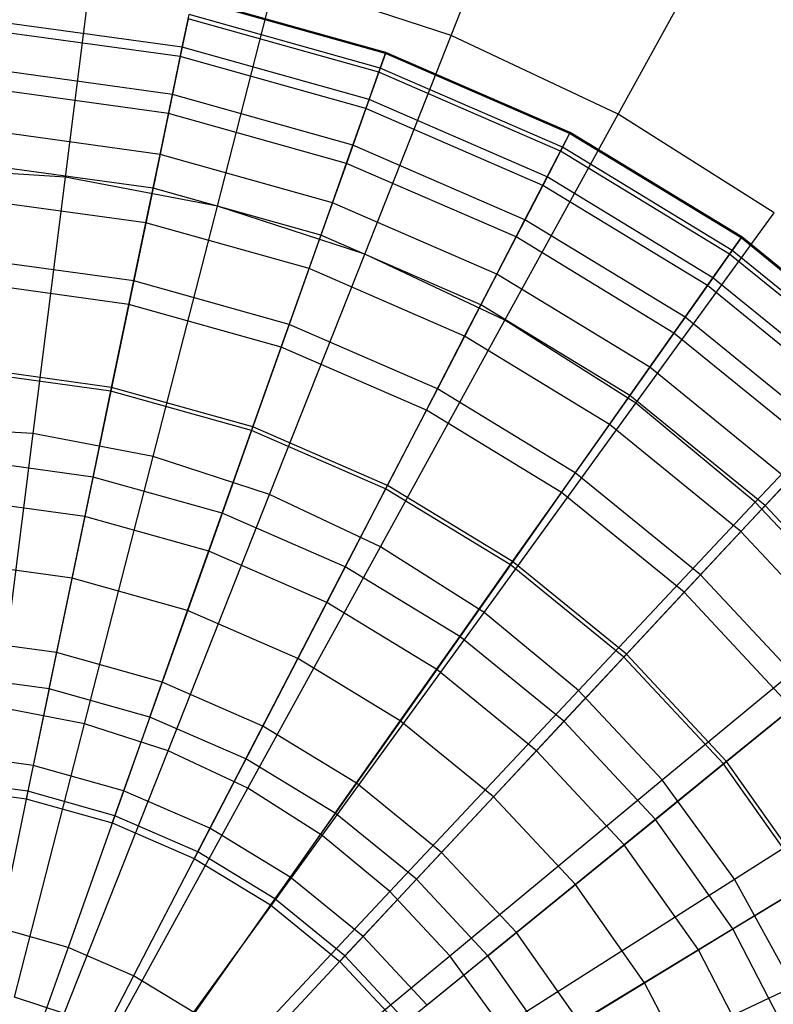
# Model space of a CAD drawing. Extents: x -12.2 to 12.8, y 0.1 to 12.5.
# Tile 24 of 66: x -4.6 to -3.7, y 6 to 7.2. Entities that reach past the tile are written whole.
import ezdxf

# ---------------------------------------------------------------- set-up
doc = ezdxf.new("R2010")
doc.units = 0
doc.header["$LTSCALE"] = 2.54
doc.layers.get('0').update_dxf_attribs({"color": 13, "linetype": 'CONTINUOUS'})

# ---------------------------------------------------------------- blocks, each defined once
blk = doc.blocks.new('GRUPUJ_1')
at = {"color": 0}
for p, q in [((8.1059, 7.1067, 17.602), (8.1994, 7.3429, 17.4382)), ((8.1059, 7.1067, 17.602), (8.1994, 7.3429, 17.4382)), ((8.3084, 7.0114, 17.602), (8.4308, 7.234, 17.4382)), ((8.3084, 7.0114, 17.602), (8.4308, 7.234, 17.4382)), ((7.6733, 7.2178, 17.602), (7.6376, 6.9348, 17.7491)), ((7.6733, 7.2178, 17.602), (7.6376, 6.9348, 17.7491)), ((7.8222, 6.8996, 17.7491), (7.8931, 7.1759, 17.602)), ((7.8222, 6.8996, 17.7491), (7.8931, 7.1759, 17.602)), ((8.1059, 7.1067, 17.602), (7.8931, 7.1759, 17.602)), ((8.1059, 7.1067, 17.602), (7.8931, 7.1759, 17.602)), ((8.0261, 7.0847, 10.4398), (7.7917, 7.1504, 10.4398)), ((8.0261, 7.0847, 10.4398), (7.7917, 7.1504, 10.4398)), ((8.0266, 7.0861, 10.0607), (7.792, 7.1518, 10.0607)), ((8.0266, 7.0861, 10.0607), (7.792, 7.1518, 10.0607)), ((7.7797, 7.0924, 9.3514), (7.5466, 7.1244, 9.3514)), ((7.7797, 7.0924, 9.3514), (7.5466, 7.1244, 9.3514)), ((7.7869, 7.1269, 10.8274), (7.7773, 7.0811, 11.2196)), ((7.7869, 7.1269, 10.8274), (7.7773, 7.0811, 11.2196)), ((7.7797, 7.0924, 9.3514), (7.7879, 7.132, 9.6957)), ((7.7797, 7.0924, 9.3514), (7.7879, 7.132, 9.6957)), ((8.0181, 7.0621, 10.8274), (7.7869, 7.1269, 10.8274)), ((8.0181, 7.0621, 10.8274), (7.7869, 7.1269, 10.8274)), ((8.0198, 7.067, 9.6957), (7.7879, 7.132, 9.6957)), ((8.0198, 7.067, 9.6957), (7.7879, 7.132, 9.6957)), ((7.7773, 7.0811, 11.2196), (7.5458, 7.1129, 11.2196)), ((7.7773, 7.0811, 11.2196), (7.5458, 7.1129, 11.2196)), ((8.0009, 6.8415, 17.7491), (8.1059, 7.1067, 17.602)), ((8.0009, 6.8415, 17.7491), (8.1059, 7.1067, 17.602)), ((8.3084, 7.0114, 17.602), (8.1059, 7.1067, 17.602)), ((8.3084, 7.0114, 17.602), (8.1059, 7.1067, 17.602)), ((7.7678, 7.0351, 9.0335), (7.7797, 7.0924, 9.3514)), ((7.7678, 7.0351, 9.0335), (7.7797, 7.0924, 9.3514)), ((8.0063, 7.0289, 9.3514), (7.7797, 7.0924, 9.3514)), ((8.0063, 7.0289, 9.3514), (7.7797, 7.0924, 9.3514)), ((7.7773, 7.0811, 11.2196), (7.763, 7.0121, 11.6188)), ((7.7773, 7.0811, 11.2196), (7.763, 7.0121, 11.6188)), ((8.0024, 7.018, 11.2196), (7.7773, 7.0811, 11.2196)), ((8.0024, 7.018, 11.2196), (7.7773, 7.0811, 11.2196)), ((8.0261, 7.0847, 10.4398), (8.0181, 7.0621, 10.8274)), ((8.0261, 7.0847, 10.4398), (8.0181, 7.0621, 10.8274)), ((8.0198, 7.067, 9.6957), (8.0266, 7.0861, 10.0607)), ((8.0198, 7.067, 9.6957), (8.0266, 7.0861, 10.0607)), ((8.0266, 7.0861, 10.0607), (8.0261, 7.0847, 10.4398)), ((8.0266, 7.0861, 10.0607), (8.0261, 7.0847, 10.4398)), ((8.2494, 6.9877, 10.4398), (8.0261, 7.0847, 10.4398)), ((8.2494, 6.9877, 10.4398), (8.0261, 7.0847, 10.4398)), ((8.25, 6.9891, 10.0607), (8.0266, 7.0861, 10.0607)), ((8.25, 6.9891, 10.0607), (8.0266, 7.0861, 10.0607)), ((7.7678, 7.0351, 9.0335), (7.5426, 7.0661, 9.0335)), ((7.7678, 7.0351, 9.0335), (7.5426, 7.0661, 9.0335)), ((8.0063, 7.0289, 9.3514), (8.0198, 7.067, 9.6957)), ((8.0063, 7.0289, 9.3514), (8.0198, 7.067, 9.6957)), ((8.2407, 6.9711, 9.6957), (8.0198, 7.067, 9.6957)), ((8.2407, 6.9711, 9.6957), (8.0198, 7.067, 9.6957)), ((8.0181, 7.0621, 10.8274), (8.0024, 7.018, 11.2196)), ((8.0181, 7.0621, 10.8274), (8.0024, 7.018, 11.2196)), ((8.2383, 6.9664, 10.8274), (8.0181, 7.0621, 10.8274)), ((8.2383, 6.9664, 10.8274), (8.0181, 7.0621, 10.8274)), ((7.763, 7.0121, 11.6188), (7.541, 7.0426, 11.6188)), ((7.763, 7.0121, 11.6188), (7.541, 7.0426, 11.6188)), ((7.7527, 6.9625, 8.7455), (7.7678, 7.0351, 9.0335)), ((7.7527, 6.9625, 8.7455), (7.7678, 7.0351, 9.0335)), ((7.9867, 6.9738, 9.0335), (7.7678, 7.0351, 9.0335)), ((7.9867, 6.9738, 9.0335), (7.7678, 7.0351, 9.0335)), ((7.9867, 6.9738, 9.0335), (8.0063, 7.0289, 9.3514)), ((7.9867, 6.9738, 9.0335), (8.0063, 7.0289, 9.3514)), ((8.2221, 6.9351, 9.3514), (8.0063, 7.0289, 9.3514)), ((8.2221, 6.9351, 9.3514), (8.0063, 7.0289, 9.3514)), ((8.0024, 7.018, 11.2196), (7.9788, 6.9516, 11.6188)), ((8.0024, 7.018, 11.2196), (7.9788, 6.9516, 11.6188)), ((8.2168, 6.9249, 11.2196), (8.0024, 7.018, 11.2196)), ((8.2168, 6.9249, 11.2196), (8.0024, 7.018, 11.2196)), ((7.763, 7.0121, 11.6188), (7.7442, 6.9216, 12.0146)), ((7.763, 7.0121, 11.6188), (7.7442, 6.9216, 12.0146)), ((7.9788, 6.9516, 11.6188), (7.763, 7.0121, 11.6188)), ((7.9788, 6.9516, 11.6188), (7.763, 7.0121, 11.6188)), ((8.171, 6.7615, 17.7491), (8.3084, 7.0114, 17.602)), ((8.171, 6.7615, 17.7491), (8.3084, 7.0114, 17.602)), ((8.4973, 6.8915, 17.602), (8.3084, 7.0114, 17.602)), ((8.4973, 6.8915, 17.602), (8.3084, 7.0114, 17.602)), ((7.7527, 6.9625, 8.7455), (7.5375, 6.9921, 8.7455)), ((7.7527, 6.9625, 8.7455), (7.5375, 6.9921, 8.7455)), ((8.2494, 6.9877, 10.4398), (8.2383, 6.9664, 10.8274)), ((8.2494, 6.9877, 10.4398), (8.2383, 6.9664, 10.8274)), ((8.2407, 6.9711, 9.6957), (8.25, 6.9891, 10.0607)), ((8.2407, 6.9711, 9.6957), (8.25, 6.9891, 10.0607)), ((8.25, 6.9891, 10.0607), (8.2494, 6.9877, 10.4398)), ((8.25, 6.9891, 10.0607), (8.2494, 6.9877, 10.4398)), ((8.4573, 6.8613, 10.4398), (8.2494, 6.9877, 10.4398)), ((8.4573, 6.8613, 10.4398), (8.2494, 6.9877, 10.4398)), ((8.4582, 6.8625, 10.0607), (8.25, 6.9891, 10.0607)), ((8.4582, 6.8625, 10.0607), (8.25, 6.9891, 10.0607)), ((7.9619, 6.9039, 8.7455), (7.9867, 6.9738, 9.0335)), ((7.9619, 6.9039, 8.7455), (7.9867, 6.9738, 9.0335)), ((8.1952, 6.8832, 9.0335), (7.9867, 6.9738, 9.0335)), ((8.1952, 6.8832, 9.0335), (7.9867, 6.9738, 9.0335)), ((8.2221, 6.9351, 9.3514), (8.2407, 6.9711, 9.6957)), ((8.2221, 6.9351, 9.3514), (8.2407, 6.9711, 9.6957)), ((8.4465, 6.8459, 9.6957), (8.2407, 6.9711, 9.6957)), ((8.4465, 6.8459, 9.6957), (8.2407, 6.9711, 9.6957)), ((7.7354, 6.8794, 8.4962), (7.7527, 6.9625, 8.7455)), ((7.7354, 6.8794, 8.4962), (7.7527, 6.9625, 8.7455)), ((7.9619, 6.9039, 8.7455), (7.7527, 6.9625, 8.7455)), ((7.9619, 6.9039, 8.7455), (7.7527, 6.9625, 8.7455)), ((8.2383, 6.9664, 10.8274), (8.2168, 6.9249, 11.2196)), ((8.2383, 6.9664, 10.8274), (8.2168, 6.9249, 11.2196)), ((8.4435, 6.8417, 10.8274), (8.2383, 6.9664, 10.8274)), ((8.4435, 6.8417, 10.8274), (8.2383, 6.9664, 10.8274)), ((7.6376, 6.9348, 17.7491), (7.45, 6.9466, 17.7491)), ((7.6376, 6.9348, 17.7491), (7.45, 6.9466, 17.7491)), ((7.7442, 6.9216, 12.0146), (7.5347, 6.9504, 12.0146)), ((7.7442, 6.9216, 12.0146), (7.5347, 6.9504, 12.0146)), ((7.9788, 6.9516, 11.6188), (7.9479, 6.8645, 12.0146)), ((7.9788, 6.9516, 11.6188), (7.9479, 6.8645, 12.0146)), ((8.1844, 6.8624, 11.6188), (7.9788, 6.9516, 11.6188)), ((8.1844, 6.8624, 11.6188), (7.9788, 6.9516, 11.6188)), ((7.6376, 6.9348, 17.7491), (7.5983, 6.6241, 17.8762)), ((7.6376, 6.9348, 17.7491), (7.5983, 6.6241, 17.8762)), ((7.8222, 6.8996, 17.7491), (7.6376, 6.9348, 17.7491)), ((7.8222, 6.8996, 17.7491), (7.6376, 6.9348, 17.7491)), ((8.1952, 6.8832, 9.0335), (8.2221, 6.9351, 9.3514)), ((8.1952, 6.8832, 9.0335), (8.2221, 6.9351, 9.3514)), ((8.4232, 6.8129, 9.3514), (8.2221, 6.9351, 9.3514)), ((8.4232, 6.8129, 9.3514), (8.2221, 6.9351, 9.3514)), ((7.7442, 6.9216, 12.0146), (7.7208, 6.8091, 12.4101)), ((7.7442, 6.9216, 12.0146), (7.7208, 6.8091, 12.4101)), ((7.9479, 6.8645, 12.0146), (7.7442, 6.9216, 12.0146)), ((7.9479, 6.8645, 12.0146), (7.7442, 6.9216, 12.0146)), ((8.2168, 6.9249, 11.2196), (8.1844, 6.8624, 11.6188)), ((8.2168, 6.9249, 11.2196), (8.1844, 6.8624, 11.6188)), ((8.4165, 6.8035, 11.2196), (8.2168, 6.9249, 11.2196)), ((8.4165, 6.8035, 11.2196), (8.2168, 6.9249, 11.2196)), ((7.7354, 6.8794, 8.4962), (7.5317, 6.9074, 8.4962)), ((7.7354, 6.8794, 8.4962), (7.5317, 6.9074, 8.4962)), ((7.7443, 6.5962, 17.8762), (7.8222, 6.8996, 17.7491)), ((7.7443, 6.5962, 17.8762), (7.8222, 6.8996, 17.7491)), ((8.0009, 6.8415, 17.7491), (7.8222, 6.8996, 17.7491)), ((8.0009, 6.8415, 17.7491), (7.8222, 6.8996, 17.7491)), ((7.9334, 6.824, 8.4962), (7.9619, 6.9039, 8.7455)), ((7.9334, 6.824, 8.4962), (7.9619, 6.9039, 8.7455)), ((8.1611, 6.8174, 8.7455), (7.9619, 6.9039, 8.7455)), ((8.1611, 6.8174, 8.7455), (7.9619, 6.9039, 8.7455)), ((8.3297, 6.6608, 17.7491), (8.4973, 6.8915, 17.602)), ((8.3297, 6.6608, 17.7491), (8.4973, 6.8915, 17.602)), ((7.7149, 6.7807, 8.2664), (7.7354, 6.8794, 8.4962)), ((7.7149, 6.7807, 8.2664), (7.7354, 6.8794, 8.4962)), ((7.9334, 6.824, 8.4962), (7.7354, 6.8794, 8.4962)), ((7.9334, 6.824, 8.4962), (7.7354, 6.8794, 8.4962)), ((8.1611, 6.8174, 8.7455), (8.1952, 6.8832, 9.0335)), ((8.1611, 6.8174, 8.7455), (8.1952, 6.8832, 9.0335)), ((8.3894, 6.7651, 9.0335), (8.1952, 6.8832, 9.0335)), ((8.3894, 6.7651, 9.0335), (8.1952, 6.8832, 9.0335)), ((7.9479, 6.8645, 12.0146), (7.9094, 6.7563, 12.4101)), ((7.9479, 6.8645, 12.0146), (7.9094, 6.7563, 12.4101)), ((8.1419, 6.7803, 12.0146), (7.9479, 6.8645, 12.0146)), ((8.1419, 6.7803, 12.0146), (7.9479, 6.8645, 12.0146)), ((8.1844, 6.8624, 11.6188), (8.1419, 6.7803, 12.0146)), ((8.1844, 6.8624, 11.6188), (8.1419, 6.7803, 12.0146)), ((8.3759, 6.7459, 11.6188), (8.1844, 6.8624, 11.6188)), ((8.3759, 6.7459, 11.6188), (8.1844, 6.8624, 11.6188)), ((8.4573, 6.8613, 10.4398), (8.4435, 6.8417, 10.8274)), ((8.4573, 6.8613, 10.4398), (8.4435, 6.8417, 10.8274)), ((8.4465, 6.8459, 9.6957), (8.4582, 6.8625, 10.0607)), ((8.4465, 6.8459, 9.6957), (8.4582, 6.8625, 10.0607)), ((8.4582, 6.8625, 10.0607), (8.4573, 6.8613, 10.4398)), ((8.4582, 6.8625, 10.0607), (8.4573, 6.8613, 10.4398)), ((8.6461, 6.7077, 10.4398), (8.4573, 6.8613, 10.4398)), ((8.6461, 6.7077, 10.4398), (8.4573, 6.8613, 10.4398)), ((8.6471, 6.7088, 10.0607), (8.4582, 6.8625, 10.0607)), ((8.6471, 6.7088, 10.0607), (8.4582, 6.8625, 10.0607)), ((7.8856, 6.5503, 17.8762), (8.0009, 6.8415, 17.7491)), ((7.8856, 6.5503, 17.8762), (8.0009, 6.8415, 17.7491)), ((8.171, 6.7615, 17.7491), (8.0009, 6.8415, 17.7491)), ((8.171, 6.7615, 17.7491), (8.0009, 6.8415, 17.7491)), ((8.4435, 6.8417, 10.8274), (8.4165, 6.8035, 11.2196)), ((8.4435, 6.8417, 10.8274), (8.4165, 6.8035, 11.2196)), ((8.4232, 6.8129, 9.3514), (8.4465, 6.8459, 9.6957)), ((8.4232, 6.8129, 9.3514), (8.4465, 6.8459, 9.6957)), ((8.6297, 6.6901, 10.8274), (8.4435, 6.8417, 10.8274)), ((8.6297, 6.6901, 10.8274), (8.4435, 6.8417, 10.8274)), ((8.6333, 6.694, 9.6957), (8.4465, 6.8459, 9.6957)), ((8.6333, 6.694, 9.6957), (8.4465, 6.8459, 9.6957)), ((7.7208, 6.8091, 12.4101), (7.5268, 6.8358, 12.4101)), ((7.7208, 6.8091, 12.4101), (7.5268, 6.8358, 12.4101)), ((7.8997, 6.729, 8.2664), (7.9334, 6.824, 8.4962)), ((7.8997, 6.729, 8.2664), (7.9334, 6.824, 8.4962)), ((8.122, 6.742, 8.4962), (7.9334, 6.824, 8.4962)), ((8.122, 6.742, 8.4962), (7.9334, 6.824, 8.4962)), ((8.122, 6.742, 8.4962), (8.1611, 6.8174, 8.7455)), ((8.122, 6.742, 8.4962), (8.1611, 6.8174, 8.7455)), ((8.3467, 6.7045, 8.7455), (8.1611, 6.8174, 8.7455)), ((8.3467, 6.7045, 8.7455), (8.1611, 6.8174, 8.7455)), ((7.7149, 6.7807, 8.2664), (7.5249, 6.8069, 8.2664)), ((7.7149, 6.7807, 8.2664), (7.5249, 6.8069, 8.2664)), ((7.7208, 6.8091, 12.4101), (7.6931, 6.6756, 12.8013)), ((7.7208, 6.8091, 12.4101), (7.6931, 6.6756, 12.8013)), ((7.9094, 6.7563, 12.4101), (7.7208, 6.8091, 12.4101)), ((7.9094, 6.7563, 12.4101), (7.7208, 6.8091, 12.4101)), ((8.4165, 6.8035, 11.2196), (8.3759, 6.7459, 11.6188)), ((8.4165, 6.8035, 11.2196), (8.3759, 6.7459, 11.6188)), ((8.3894, 6.7651, 9.0335), (8.4232, 6.8129, 9.3514)), ((8.3894, 6.7651, 9.0335), (8.4232, 6.8129, 9.3514)), ((8.5978, 6.656, 11.2196), (8.4165, 6.8035, 11.2196)), ((8.5978, 6.656, 11.2196), (8.4165, 6.8035, 11.2196)), ((8.6057, 6.6644, 9.3514), (8.4232, 6.8129, 9.3514)), ((8.6057, 6.6644, 9.3514), (8.4232, 6.8129, 9.3514)), ((7.694, 6.6801, 8.0812), (7.7149, 6.7807, 8.2664)), ((7.694, 6.6801, 8.0812), (7.7149, 6.7807, 8.2664)), ((7.8997, 6.729, 8.2664), (7.7149, 6.7807, 8.2664)), ((7.8997, 6.729, 8.2664), (7.7149, 6.7807, 8.2664)), ((8.1419, 6.7803, 12.0146), (8.089, 6.6783, 12.4101)), ((8.1419, 6.7803, 12.0146), (8.089, 6.6783, 12.4101)), ((8.3226, 6.6704, 12.0146), (8.1419, 6.7803, 12.0146)), ((8.3226, 6.6704, 12.0146), (8.1419, 6.7803, 12.0146)), ((7.9094, 6.7563, 12.4101), (7.8637, 6.6278, 12.8013)), ((7.9094, 6.7563, 12.4101), (7.8637, 6.6278, 12.8013)), ((8.089, 6.6783, 12.4101), (7.9094, 6.7563, 12.4101)), ((8.089, 6.6783, 12.4101), (7.9094, 6.7563, 12.4101)), ((8.0201, 6.487, 17.8762), (8.171, 6.7615, 17.7491)), ((8.0201, 6.487, 17.8762), (8.171, 6.7615, 17.7491)), ((8.3297, 6.6608, 17.7491), (8.171, 6.7615, 17.7491)), ((8.3297, 6.6608, 17.7491), (8.171, 6.7615, 17.7491)), ((8.3467, 6.7045, 8.7455), (8.3894, 6.7651, 9.0335)), ((8.3467, 6.7045, 8.7455), (8.3894, 6.7651, 9.0335)), ((8.5658, 6.6216, 9.0335), (8.3894, 6.7651, 9.0335)), ((8.5658, 6.6216, 9.0335), (8.3894, 6.7651, 9.0335)), ((8.0757, 6.6525, 8.2664), (8.122, 6.742, 8.4962)), ((8.0757, 6.6525, 8.2664), (8.122, 6.742, 8.4962)), ((8.2977, 6.6352, 8.4962), (8.122, 6.742, 8.4962)), ((8.2977, 6.6352, 8.4962), (8.122, 6.742, 8.4962)), ((8.3759, 6.7459, 11.6188), (8.3226, 6.6704, 12.0146)), ((8.3759, 6.7459, 11.6188), (8.3226, 6.6704, 12.0146)), ((8.5497, 6.6045, 11.6188), (8.3759, 6.7459, 11.6188)), ((8.5497, 6.6045, 11.6188), (8.3759, 6.7459, 11.6188)), ((8.4745, 6.541, 17.7491), (8.6698, 6.7489, 17.602)), ((8.4745, 6.541, 17.7491), (8.6698, 6.7489, 17.602)), ((7.8653, 6.6321, 8.0812), (7.8997, 6.729, 8.2664)), ((7.8653, 6.6321, 8.0812), (7.8997, 6.729, 8.2664)), ((8.0757, 6.6525, 8.2664), (7.8997, 6.729, 8.2664)), ((8.0757, 6.6525, 8.2664), (7.8997, 6.729, 8.2664)), ((7.6931, 6.6756, 12.8013), (7.5175, 6.6997, 12.8013)), ((7.6931, 6.6756, 12.8013), (7.5175, 6.6997, 12.8013)), ((7.694, 6.6801, 8.0812), (7.5178, 6.7043, 8.0812)), ((7.694, 6.6801, 8.0812), (7.5178, 6.7043, 8.0812)), ((8.2977, 6.6352, 8.4962), (8.3467, 6.7045, 8.7455)), ((8.2977, 6.6352, 8.4962), (8.3467, 6.7045, 8.7455)), ((8.5152, 6.5674, 8.7455), (8.3467, 6.7045, 8.7455)), ((8.5152, 6.5674, 8.7455), (8.3467, 6.7045, 8.7455)), ((7.6931, 6.6756, 12.8013), (7.6615, 6.5236, 13.18)), ((7.6931, 6.6756, 12.8013), (7.6615, 6.5236, 13.18)), ((7.6714, 6.5714, 7.9193), (7.694, 6.6801, 8.0812)), ((7.6714, 6.5714, 7.9193), (7.694, 6.6801, 8.0812)), ((7.8637, 6.6278, 12.8013), (7.6931, 6.6756, 12.8013)), ((7.8637, 6.6278, 12.8013), (7.6931, 6.6756, 12.8013)), ((7.8653, 6.6321, 8.0812), (7.694, 6.6801, 8.0812)), ((7.8653, 6.6321, 8.0812), (7.694, 6.6801, 8.0812)), ((8.089, 6.6783, 12.4101), (8.0263, 6.5572, 12.8013)), ((8.089, 6.6783, 12.4101), (8.0263, 6.5572, 12.8013)), ((8.2563, 6.5765, 12.4101), (8.089, 6.6783, 12.4101)), ((8.2563, 6.5765, 12.4101), (8.089, 6.6783, 12.4101)), ((8.3226, 6.6704, 12.0146), (8.2563, 6.5765, 12.4101)), ((8.3226, 6.6704, 12.0146), (8.2563, 6.5765, 12.4101)), ((8.4866, 6.5369, 12.0146), (8.3226, 6.6704, 12.0146)), ((8.4866, 6.5369, 12.0146), (8.3226, 6.6704, 12.0146)), ((8.1456, 6.4074, 17.8762), (8.3297, 6.6608, 17.7491)), ((8.1456, 6.4074, 17.8762), (8.3297, 6.6608, 17.7491)), ((8.4745, 6.541, 17.7491), (8.3297, 6.6608, 17.7491)), ((8.4745, 6.541, 17.7491), (8.3297, 6.6608, 17.7491)), ((8.0284, 6.5613, 8.0812), (8.0757, 6.6525, 8.2664)), ((8.0284, 6.5613, 8.0812), (8.0757, 6.6525, 8.2664)), ((8.2396, 6.5528, 8.2664), (8.0757, 6.6525, 8.2664)), ((8.2396, 6.5528, 8.2664), (8.0757, 6.6525, 8.2664)), ((8.2396, 6.5528, 8.2664), (8.2977, 6.6352, 8.4962)), ((8.2396, 6.5528, 8.2664), (8.2977, 6.6352, 8.4962)), ((8.4572, 6.5054, 8.4962), (8.2977, 6.6352, 8.4962)), ((8.4572, 6.5054, 8.4962), (8.2977, 6.6352, 8.4962)), ((7.5983, 6.6241, 17.8762), (7.45, 6.6334, 17.8762)), ((7.5983, 6.6241, 17.8762), (7.45, 6.6334, 17.8762)), ((7.5983, 6.6241, 17.8762), (7.5564, 6.2925, 17.9793)), ((7.5983, 6.6241, 17.8762), (7.5564, 6.2925, 17.9793)), ((7.7443, 6.5962, 17.8762), (7.5983, 6.6241, 17.8762)), ((7.7443, 6.5962, 17.8762), (7.5983, 6.6241, 17.8762)), ((7.8637, 6.6278, 12.8013), (7.8117, 6.4815, 13.18)), ((7.8637, 6.6278, 12.8013), (7.8117, 6.4815, 13.18)), ((7.8281, 6.5275, 7.9193), (7.8653, 6.6321, 8.0812)), ((7.8281, 6.5275, 7.9193), (7.8653, 6.6321, 8.0812)), ((8.0263, 6.5572, 12.8013), (7.8637, 6.6278, 12.8013)), ((8.0263, 6.5572, 12.8013), (7.8637, 6.6278, 12.8013)), ((8.0284, 6.5613, 8.0812), (7.8653, 6.6321, 8.0812)), ((8.0284, 6.5613, 8.0812), (7.8653, 6.6321, 8.0812)), ((8.5497, 6.6045, 11.6188), (8.4866, 6.5369, 12.0146)), ((8.5497, 6.6045, 11.6188), (8.4866, 6.5369, 12.0146)), ((7.6714, 6.5714, 7.9193), (7.5103, 6.5935, 7.9193)), ((7.6714, 6.5714, 7.9193), (7.5103, 6.5935, 7.9193)), ((7.6612, 6.2725, 17.9793), (7.7443, 6.5962, 17.8762)), ((7.6612, 6.2725, 17.9793), (7.7443, 6.5962, 17.8762)), ((7.8856, 6.5503, 17.8762), (7.7443, 6.5962, 17.8762)), ((7.8856, 6.5503, 17.8762), (7.7443, 6.5962, 17.8762)), ((8.2563, 6.5765, 12.4101), (8.1777, 6.4651, 12.8013)), ((8.2563, 6.5765, 12.4101), (8.1777, 6.4651, 12.8013)), ((8.4082, 6.4529, 12.4101), (8.2563, 6.5765, 12.4101)), ((8.4082, 6.4529, 12.4101), (8.2563, 6.5765, 12.4101)), ((7.646, 6.4488, 7.7682), (7.6714, 6.5714, 7.9193)), ((7.646, 6.4488, 7.7682), (7.6714, 6.5714, 7.9193)), ((7.8281, 6.5275, 7.9193), (7.6714, 6.5714, 7.9193)), ((7.8281, 6.5275, 7.9193), (7.6714, 6.5714, 7.9193)), ((8.4572, 6.5054, 8.4962), (8.5152, 6.5674, 8.7455)), ((8.4572, 6.5054, 8.4962), (8.5152, 6.5674, 8.7455)), ((8.0263, 6.5572, 12.8013), (7.9549, 6.4194, 13.18)), ((8.0263, 6.5572, 12.8013), (7.9549, 6.4194, 13.18)), ((7.9773, 6.4627, 7.9193), (8.0284, 6.5613, 8.0812)), ((7.9773, 6.4627, 7.9193), (8.0284, 6.5613, 8.0812)), ((8.1777, 6.4651, 12.8013), (8.0263, 6.5572, 12.8013)), ((8.1777, 6.4651, 12.8013), (8.0263, 6.5572, 12.8013)), ((8.1803, 6.4689, 8.0812), (8.0284, 6.5613, 8.0812)), ((8.1803, 6.4689, 8.0812), (8.0284, 6.5613, 8.0812)), ((8.1803, 6.4689, 8.0812), (8.2396, 6.5528, 8.2664)), ((8.1803, 6.4689, 8.0812), (8.2396, 6.5528, 8.2664)), ((8.3884, 6.4318, 8.2664), (8.2396, 6.5528, 8.2664)), ((8.3884, 6.4318, 8.2664), (8.2396, 6.5528, 8.2664)), ((7.6615, 6.5236, 13.18), (7.5069, 6.5449, 13.18)), ((7.6615, 6.5236, 13.18), (7.5069, 6.5449, 13.18)), ((7.7626, 6.2396, 17.9793), (7.8856, 6.5503, 17.8762)), ((7.7626, 6.2396, 17.9793), (7.8856, 6.5503, 17.8762)), ((8.0201, 6.487, 17.8762), (7.8856, 6.5503, 17.8762)), ((8.0201, 6.487, 17.8762), (7.8856, 6.5503, 17.8762)), ((8.2601, 6.3127, 17.8762), (8.4745, 6.541, 17.7491)), ((8.2601, 6.3127, 17.8762), (8.4745, 6.541, 17.7491)), ((8.6032, 6.404, 17.7491), (8.4745, 6.541, 17.7491)), ((8.6032, 6.404, 17.7491), (8.4745, 6.541, 17.7491)), ((7.7862, 6.4095, 7.7682), (7.8281, 6.5275, 7.9193)), ((7.7862, 6.4095, 7.7682), (7.8281, 6.5275, 7.9193)), ((7.9773, 6.4627, 7.9193), (7.8281, 6.5275, 7.9193)), ((7.9773, 6.4627, 7.9193), (7.8281, 6.5275, 7.9193)), ((8.4866, 6.5369, 12.0146), (8.4082, 6.4529, 12.4101)), ((8.4866, 6.5369, 12.0146), (8.4082, 6.4529, 12.4101)), ((8.631, 6.3823, 12.0146), (8.4866, 6.5369, 12.0146)), ((8.631, 6.3823, 12.0146), (8.4866, 6.5369, 12.0146)), ((7.6615, 6.5236, 13.18), (7.6272, 6.3586, 13.5337)), ((7.6615, 6.5236, 13.18), (7.6272, 6.3586, 13.5337)), ((7.8117, 6.4815, 13.18), (7.6615, 6.5236, 13.18)), ((7.8117, 6.4815, 13.18), (7.6615, 6.5236, 13.18)), ((8.3884, 6.4318, 8.2664), (8.4572, 6.5054, 8.4962)), ((8.3884, 6.4318, 8.2664), (8.4572, 6.5054, 8.4962)), ((8.5976, 6.3551, 8.4962), (8.4572, 6.5054, 8.4962)), ((8.5976, 6.3551, 8.4962), (8.4572, 6.5054, 8.4962)), ((7.8117, 6.4815, 13.18), (7.7553, 6.3227, 13.5337)), ((7.8117, 6.4815, 13.18), (7.7553, 6.3227, 13.5337)), ((7.9549, 6.4194, 13.18), (7.8117, 6.4815, 13.18)), ((7.9549, 6.4194, 13.18), (7.8117, 6.4815, 13.18)), ((7.8591, 6.1942, 17.9793), (8.0201, 6.487, 17.8762)), ((7.8591, 6.1942, 17.9793), (8.0201, 6.487, 17.8762)), ((8.1456, 6.4074, 17.8762), (8.0201, 6.487, 17.8762)), ((8.1456, 6.4074, 17.8762), (8.0201, 6.487, 17.8762)), ((7.646, 6.4488, 7.7682), (7.5017, 6.4686, 7.7682)), ((7.646, 6.4488, 7.7682), (7.5017, 6.4686, 7.7682)), ((8.1163, 6.3781, 7.9193), (8.1803, 6.4689, 8.0812)), ((8.1163, 6.3781, 7.9193), (8.1803, 6.4689, 8.0812)), ((8.3183, 6.3567, 8.0812), (8.1803, 6.4689, 8.0812)), ((8.3183, 6.3567, 8.0812), (8.1803, 6.4689, 8.0812)), ((7.9197, 6.3515, 7.7682), (7.9773, 6.4627, 7.9193)), ((7.9197, 6.3515, 7.7682), (7.9773, 6.4627, 7.9193)), ((8.1163, 6.3781, 7.9193), (7.9773, 6.4627, 7.9193)), ((8.1163, 6.3781, 7.9193), (7.9773, 6.4627, 7.9193)), ((8.1777, 6.4651, 12.8013), (8.0882, 6.3383, 13.18)), ((8.1777, 6.4651, 12.8013), (8.0882, 6.3383, 13.18)), ((8.3151, 6.3533, 12.8013), (8.1777, 6.4651, 12.8013)), ((8.3151, 6.3533, 12.8013), (8.1777, 6.4651, 12.8013)), ((7.6181, 6.3147, 7.6182), (7.646, 6.4488, 7.7682)), ((7.6181, 6.3147, 7.6182), (7.646, 6.4488, 7.7682)), ((7.7862, 6.4095, 7.7682), (7.646, 6.4488, 7.7682)), ((7.7862, 6.4095, 7.7682), (7.646, 6.4488, 7.7682)), ((8.4082, 6.4529, 12.4101), (8.3151, 6.3533, 12.8013)), ((8.4082, 6.4529, 12.4101), (8.3151, 6.3533, 12.8013)), ((8.5419, 6.3098, 12.4101), (8.4082, 6.4529, 12.4101)), ((8.5419, 6.3098, 12.4101), (8.4082, 6.4529, 12.4101)), ((8.3183, 6.3567, 8.0812), (8.3884, 6.4318, 8.2664)), ((8.3183, 6.3567, 8.0812), (8.3884, 6.4318, 8.2664)), ((8.5194, 6.2915, 8.2664), (8.3884, 6.4318, 8.2664)), ((8.5194, 6.2915, 8.2664), (8.3884, 6.4318, 8.2664)), ((7.7403, 6.2805, 7.6182), (7.7862, 6.4095, 7.7682)), ((7.7403, 6.2805, 7.6182), (7.7862, 6.4095, 7.7682)), ((7.9197, 6.3515, 7.7682), (7.7862, 6.4095, 7.7682)), ((7.9197, 6.3515, 7.7682), (7.7862, 6.4095, 7.7682)), ((7.9549, 6.4194, 13.18), (7.8773, 6.2697, 13.5337)), ((7.9549, 6.4194, 13.18), (7.8773, 6.2697, 13.5337)), ((8.0882, 6.3383, 13.18), (7.9549, 6.4194, 13.18)), ((8.0882, 6.3383, 13.18), (7.9549, 6.4194, 13.18)), ((7.9492, 6.137, 17.9793), (8.1456, 6.4074, 17.8762)), ((7.9492, 6.137, 17.9793), (8.1456, 6.4074, 17.8762)), ((8.2601, 6.3127, 17.8762), (8.1456, 6.4074, 17.8762)), ((8.2601, 6.3127, 17.8762), (8.1456, 6.4074, 17.8762)), ((8.3618, 6.2043, 17.8762), (8.6032, 6.404, 17.7491)), ((8.3618, 6.2043, 17.8762), (8.6032, 6.404, 17.7491)), ((7.6272, 6.3586, 13.5337), (7.4954, 6.3767, 13.5337)), ((7.6272, 6.3586, 13.5337), (7.4954, 6.3767, 13.5337)), ((8.0441, 6.2759, 7.7682), (8.1163, 6.3781, 7.9193)), ((8.0441, 6.2759, 7.7682), (8.1163, 6.3781, 7.9193)), ((8.2425, 6.2755, 7.9193), (8.1163, 6.3781, 7.9193)), ((8.2425, 6.2755, 7.9193), (8.1163, 6.3781, 7.9193)), ((7.6272, 6.3586, 13.5337), (7.5923, 6.1906, 13.8436)), ((7.6272, 6.3586, 13.5337), (7.5923, 6.1906, 13.8436)), ((7.7553, 6.3227, 13.5337), (7.6272, 6.3586, 13.5337)), ((7.7553, 6.3227, 13.5337), (7.6272, 6.3586, 13.5337)), ((7.8567, 6.2299, 7.6182), (7.9197, 6.3515, 7.7682)), ((7.8567, 6.2299, 7.6182), (7.9197, 6.3515, 7.7682)), ((8.0441, 6.2759, 7.7682), (7.9197, 6.3515, 7.7682)), ((8.0441, 6.2759, 7.7682), (7.9197, 6.3515, 7.7682)), ((8.3151, 6.3533, 12.8013), (8.2092, 6.2398, 13.18)), ((8.3151, 6.3533, 12.8013), (8.2092, 6.2398, 13.18)), ((8.2425, 6.2755, 7.9193), (8.3183, 6.3567, 8.0812)), ((8.2425, 6.2755, 7.9193), (8.3183, 6.3567, 8.0812)), ((8.4361, 6.2237, 12.8013), (8.3151, 6.3533, 12.8013)), ((8.4361, 6.2237, 12.8013), (8.3151, 6.3533, 12.8013)), ((8.4397, 6.2267, 8.0812), (8.3183, 6.3567, 8.0812)), ((8.4397, 6.2267, 8.0812), (8.3183, 6.3567, 8.0812)), ((8.0882, 6.3383, 13.18), (7.9909, 6.2006, 13.5337)), ((8.0882, 6.3383, 13.18), (7.9909, 6.2006, 13.5337)), ((8.2092, 6.2398, 13.18), (8.0882, 6.3383, 13.18)), ((8.2092, 6.2398, 13.18), (8.0882, 6.3383, 13.18)), ((7.6181, 6.3147, 7.6182), (7.4924, 6.332, 7.6182)), ((7.6181, 6.3147, 7.6182), (7.4924, 6.332, 7.6182)), ((7.6181, 6.3147, 7.6182), (7.5988, 6.2219, 7.4996)), ((7.6181, 6.3147, 7.6182), (7.5988, 6.2219, 7.4996)), ((7.7403, 6.2805, 7.6182), (7.6181, 6.3147, 7.6182)), ((7.7403, 6.2805, 7.6182), (7.6181, 6.3147, 7.6182)), ((7.7553, 6.3227, 13.5337), (7.6978, 6.161, 13.8436)), ((7.7553, 6.3227, 13.5337), (7.6978, 6.161, 13.8436)), ((7.8773, 6.2697, 13.5337), (7.7553, 6.3227, 13.5337)), ((7.8773, 6.2697, 13.5337), (7.7553, 6.3227, 13.5337)), ((8.0313, 6.0691, 17.9793), (8.2601, 6.3127, 17.8762)), ((8.0313, 6.0691, 17.9793), (8.2601, 6.3127, 17.8762)), ((8.3618, 6.2043, 17.8762), (8.2601, 6.3127, 17.8762)), ((8.3618, 6.2043, 17.8762), (8.2601, 6.3127, 17.8762)), ((8.5419, 6.3098, 12.4101), (8.4361, 6.2237, 12.8013)), ((8.5419, 6.3098, 12.4101), (8.4361, 6.2237, 12.8013)), ((7.6612, 6.2725, 17.9793), (7.5564, 6.2925, 17.9793)), ((7.6612, 6.2725, 17.9793), (7.5564, 6.2925, 17.9793)), ((8.4397, 6.2267, 8.0812), (8.5194, 6.2915, 8.2664)), ((8.4397, 6.2267, 8.0812), (8.5194, 6.2915, 8.2664)), ((7.7403, 6.2805, 7.6182), (7.7085, 6.1912, 7.4996)), ((7.7403, 6.2805, 7.6182), (7.7085, 6.1912, 7.4996)), ((7.8567, 6.2299, 7.6182), (7.7403, 6.2805, 7.6182)), ((7.8567, 6.2299, 7.6182), (7.7403, 6.2805, 7.6182)), ((7.5761, 5.9409, 18.0533), (7.6612, 6.2725, 17.9793)), ((7.5761, 5.9409, 18.0533), (7.6612, 6.2725, 17.9793)), ((7.7626, 6.2396, 17.9793), (7.6612, 6.2725, 17.9793)), ((7.7626, 6.2396, 17.9793), (7.6612, 6.2725, 17.9793)), ((7.8773, 6.2697, 13.5337), (7.7984, 6.1174, 13.8436)), ((7.8773, 6.2697, 13.5337), (7.7984, 6.1174, 13.8436)), ((7.9909, 6.2006, 13.5337), (7.8773, 6.2697, 13.5337)), ((7.9909, 6.2006, 13.5337), (7.8773, 6.2697, 13.5337)), ((7.9651, 6.164, 7.6182), (8.0441, 6.2759, 7.7682)), ((7.9651, 6.164, 7.6182), (8.0441, 6.2759, 7.7682)), ((8.157, 6.184, 7.7682), (8.0441, 6.2759, 7.7682)), ((8.157, 6.184, 7.7682), (8.0441, 6.2759, 7.7682)), ((8.157, 6.184, 7.7682), (8.2425, 6.2755, 7.9193)), ((8.157, 6.184, 7.7682), (8.2425, 6.2755, 7.9193)), ((8.3535, 6.1566, 7.9193), (8.2425, 6.2755, 7.9193)), ((8.3535, 6.1566, 7.9193), (8.2425, 6.2755, 7.9193)), ((8.4492, 6.0841, 17.8762), (8.7136, 6.2519, 17.7491)), ((8.4492, 6.0841, 17.8762), (8.7136, 6.2519, 17.7491)), ((7.5988, 6.2219, 7.4996), (7.4859, 6.2374, 7.4996)), ((7.5988, 6.2219, 7.4996), (7.4859, 6.2374, 7.4996)), ((7.6366, 5.9213, 18.0533), (7.7626, 6.2396, 17.9793)), ((7.6366, 5.9213, 18.0533), (7.7626, 6.2396, 17.9793)), ((7.8591, 6.1942, 17.9793), (7.7626, 6.2396, 17.9793)), ((7.8591, 6.1942, 17.9793), (7.7626, 6.2396, 17.9793)), ((7.8567, 6.2299, 7.6182), (7.8131, 6.1458, 7.4996)), ((7.8567, 6.2299, 7.6182), (7.8131, 6.1458, 7.4996)), ((7.9651, 6.164, 7.6182), (7.8567, 6.2299, 7.6182)), ((7.9651, 6.164, 7.6182), (7.8567, 6.2299, 7.6182)), ((8.2092, 6.2398, 13.18), (8.0941, 6.1166, 13.5337)), ((8.2092, 6.2398, 13.18), (8.0941, 6.1166, 13.5337)), ((8.3157, 6.1258, 13.18), (8.2092, 6.2398, 13.18)), ((8.3157, 6.1258, 13.18), (8.2092, 6.2398, 13.18)), ((7.5988, 6.2219, 7.4996), (7.5904, 6.1815, 7.5277)), ((7.5988, 6.2219, 7.4996), (7.5904, 6.1815, 7.5277)), ((7.7085, 6.1912, 7.4996), (7.5988, 6.2219, 7.4996)), ((7.7085, 6.1912, 7.4996), (7.5988, 6.2219, 7.4996)), ((8.4361, 6.2237, 12.8013), (8.3157, 6.1258, 13.18)), ((8.4361, 6.2237, 12.8013), (8.3157, 6.1258, 13.18)), ((8.3535, 6.1566, 7.9193), (8.4397, 6.2267, 8.0812)), ((8.3535, 6.1566, 7.9193), (8.4397, 6.2267, 8.0812)), ((8.5383, 6.079, 12.8013), (8.4361, 6.2237, 12.8013)), ((8.5383, 6.079, 12.8013), (8.4361, 6.2237, 12.8013)), ((8.5422, 6.0814, 8.0812), (8.4397, 6.2267, 8.0812)), ((8.5422, 6.0814, 8.0812), (8.4397, 6.2267, 8.0812)), ((7.5923, 6.1906, 13.8436), (7.4837, 6.2055, 13.8436)), ((7.5923, 6.1906, 13.8436), (7.4837, 6.2055, 13.8436)), ((7.4831, 6.1962, 7.5277), (7.5904, 6.1815, 7.5277)), ((7.6942, 5.8942, 18.0533), (7.8591, 6.1942, 17.9793)), ((7.6942, 5.8942, 18.0533), (7.8591, 6.1942, 17.9793)), ((7.9492, 6.137, 17.9793), (7.8591, 6.1942, 17.9793)), ((7.9492, 6.137, 17.9793), (7.8591, 6.1942, 17.9793)), ((7.9909, 6.2006, 13.5337), (7.892, 6.0604, 13.8436)), ((7.9909, 6.2006, 13.5337), (7.892, 6.0604, 13.8436)), ((8.0941, 6.1166, 13.5337), (7.9909, 6.2006, 13.5337)), ((8.0941, 6.1166, 13.5337), (7.9909, 6.2006, 13.5337)), ((8.1043, 5.9913, 17.9793), (8.3618, 6.2043, 17.8762)), ((8.1043, 5.9913, 17.9793), (8.3618, 6.2043, 17.8762)), ((8.4492, 6.0841, 17.8762), (8.3618, 6.2043, 17.8762)), ((8.4492, 6.0841, 17.8762), (8.3618, 6.2043, 17.8762)), ((7.5923, 6.1906, 13.8436), (7.5578, 6.0247, 14.1049)), ((7.5923, 6.1906, 13.8436), (7.5578, 6.0247, 14.1049)), ((7.5904, 6.1815, 7.5277), (7.6947, 6.1522, 7.5277)), ((7.6978, 6.161, 13.8436), (7.5923, 6.1906, 13.8436)), ((7.6978, 6.161, 13.8436), (7.5923, 6.1906, 13.8436)), ((7.7085, 6.1912, 7.4996), (7.6947, 6.1522, 7.5277)), ((7.7085, 6.1912, 7.4996), (7.6947, 6.1522, 7.5277)), ((7.8131, 6.1458, 7.4996), (7.7085, 6.1912, 7.4996)), ((7.8131, 6.1458, 7.4996), (7.7085, 6.1912, 7.4996)), ((8.0636, 6.0839, 7.6182), (8.157, 6.184, 7.7682)), ((8.0636, 6.0839, 7.6182), (8.157, 6.184, 7.7682)), ((8.2564, 6.0776, 7.7682), (8.157, 6.184, 7.7682)), ((8.2564, 6.0776, 7.7682), (8.157, 6.184, 7.7682)), ((7.6978, 6.161, 13.8436), (7.6411, 6.0014, 14.1049)), ((7.6978, 6.161, 13.8436), (7.6411, 6.0014, 14.1049)), ((7.7984, 6.1174, 13.8436), (7.6978, 6.161, 13.8436)), ((7.7984, 6.1174, 13.8436), (7.6978, 6.161, 13.8436)), ((7.9651, 6.164, 7.6182), (7.9105, 6.0865, 7.4996)), ((7.9651, 6.164, 7.6182), (7.9105, 6.0865, 7.4996)), ((8.0636, 6.0839, 7.6182), (7.9651, 6.164, 7.6182)), ((8.0636, 6.0839, 7.6182), (7.9651, 6.164, 7.6182)), ((7.6947, 6.1522, 7.5277), (7.7941, 6.1091, 7.5277)), ((7.8131, 6.1458, 7.4996), (7.7941, 6.1091, 7.5277)), ((7.8131, 6.1458, 7.4996), (7.7941, 6.1091, 7.5277)), ((7.9105, 6.0865, 7.4996), (7.8131, 6.1458, 7.4996)), ((7.9105, 6.0865, 7.4996), (7.8131, 6.1458, 7.4996)), ((8.2564, 6.0776, 7.7682), (8.3535, 6.1566, 7.9193)), ((8.2564, 6.0776, 7.7682), (8.3535, 6.1566, 7.9193)), ((8.4473, 6.0237, 7.9193), (8.3535, 6.1566, 7.9193)), ((8.4473, 6.0237, 7.9193), (8.3535, 6.1566, 7.9193)), ((7.7479, 5.8601, 18.0533), (7.9492, 6.137, 17.9793)), ((7.7479, 5.8601, 18.0533), (7.9492, 6.137, 17.9793)), ((8.0313, 6.0691, 17.9793), (7.9492, 6.137, 17.9793)), ((8.0313, 6.0691, 17.9793), (7.9492, 6.137, 17.9793)), ((8.3157, 6.1258, 13.18), (8.1849, 6.0194, 13.5337)), ((8.3157, 6.1258, 13.18), (8.1849, 6.0194, 13.5337)), ((8.4057, 5.9983, 13.18), (8.3157, 6.1258, 13.18)), ((8.4057, 5.9983, 13.18), (8.3157, 6.1258, 13.18)), ((7.7984, 6.1174, 13.8436), (7.7204, 5.9669, 14.1049)), ((7.7984, 6.1174, 13.8436), (7.7204, 5.9669, 14.1049)), ((7.892, 6.0604, 13.8436), (7.7984, 6.1174, 13.8436)), ((7.892, 6.0604, 13.8436), (7.7984, 6.1174, 13.8436)), ((8.0941, 6.1166, 13.5337), (7.977, 5.9912, 13.8436)), ((8.0941, 6.1166, 13.5337), (7.977, 5.9912, 13.8436)), ((8.1849, 6.0194, 13.5337), (8.0941, 6.1166, 13.5337)), ((8.1849, 6.0194, 13.5337), (8.0941, 6.1166, 13.5337)), ((7.7941, 6.1091, 7.5277), (7.8866, 6.0528, 7.5277)), ((7.9105, 6.0865, 7.4996), (7.8866, 6.0528, 7.5277)), ((7.9105, 6.0865, 7.4996), (7.8866, 6.0528, 7.5277)), ((7.9989, 6.0146, 7.4996), (7.9105, 6.0865, 7.4996)), ((7.9989, 6.0146, 7.4996), (7.9105, 6.0865, 7.4996)), ((8.0636, 6.0839, 7.6182), (7.9989, 6.0146, 7.4996)), ((8.0636, 6.0839, 7.6182), (7.9989, 6.0146, 7.4996)), ((8.1502, 5.9911, 7.6182), (8.0636, 6.0839, 7.6182)), ((8.1502, 5.9911, 7.6182), (8.0636, 6.0839, 7.6182)), ((8.1502, 5.9911, 7.6182), (8.2564, 6.0776, 7.7682)), ((8.1502, 5.9911, 7.6182), (8.2564, 6.0776, 7.7682)), ((8.167, 5.905, 17.9793), (8.4492, 6.0841, 17.8762)), ((8.167, 5.905, 17.9793), (8.4492, 6.0841, 17.8762)), ((8.3404, 5.9586, 7.7682), (8.2564, 6.0776, 7.7682)), ((8.3404, 5.9586, 7.7682), (8.2564, 6.0776, 7.7682)), ((8.5383, 6.079, 12.8013), (8.4057, 5.9983, 13.18)), ((8.5383, 6.079, 12.8013), (8.4057, 5.9983, 13.18)), ((8.4473, 6.0237, 7.9193), (8.5422, 6.0814, 8.0812)), ((8.4473, 6.0237, 7.9193), (8.5422, 6.0814, 8.0812)), ((8.5208, 5.9539, 17.8762), (8.4492, 6.0841, 17.8762)), ((8.5208, 5.9539, 17.8762), (8.4492, 6.0841, 17.8762)), ((7.797, 5.8195, 18.0533), (8.0313, 6.0691, 17.9793)), ((7.797, 5.8195, 18.0533), (8.0313, 6.0691, 17.9793)), ((8.1043, 5.9913, 17.9793), (8.0313, 6.0691, 17.9793)), ((8.1043, 5.9913, 17.9793), (8.0313, 6.0691, 17.9793)), ((7.892, 6.0604, 13.8436), (7.7943, 5.922, 14.1049)), ((7.892, 6.0604, 13.8436), (7.7943, 5.922, 14.1049)), ((7.8866, 6.0528, 7.5277), (7.9707, 5.9844, 7.5277)), ((7.977, 5.9912, 13.8436), (7.892, 6.0604, 13.8436)), ((7.977, 5.9912, 13.8436), (7.892, 6.0604, 13.8436)), ((7.6411, 6.0014, 14.1049), (7.5578, 6.0247, 14.1049)), ((7.6411, 6.0014, 14.1049), (7.5578, 6.0247, 14.1049)), ((7.9989, 6.0146, 7.4996), (7.9707, 5.9844, 7.5277)), ((7.9989, 6.0146, 7.4996), (7.9707, 5.9844, 7.5277)), ((8.0766, 5.9313, 7.4996), (7.9989, 6.0146, 7.4996)), ((8.0766, 5.9313, 7.4996), (7.9989, 6.0146, 7.4996)), ((8.1849, 6.0194, 13.5337), (8.0518, 5.9111, 13.8436)), ((8.1849, 6.0194, 13.5337), (8.0518, 5.9111, 13.8436)), ((8.2616, 5.9107, 13.5337), (8.1849, 6.0194, 13.5337)), ((8.2616, 5.9107, 13.5337), (8.1849, 6.0194, 13.5337)), ((8.3404, 5.9586, 7.7682), (8.4473, 6.0237, 7.9193)), ((8.3404, 5.9586, 7.7682), (8.4473, 6.0237, 7.9193)), ((8.5222, 5.8792, 7.9193), (8.4473, 6.0237, 7.9193)), ((8.5222, 5.8792, 7.9193), (8.4473, 6.0237, 7.9193)), ((7.6411, 6.0014, 14.1049), (7.589, 5.8547, 14.3053)), ((7.6411, 6.0014, 14.1049), (7.589, 5.8547, 14.3053)), ((7.7204, 5.9669, 14.1049), (7.6411, 6.0014, 14.1049)), ((7.7204, 5.9669, 14.1049), (7.6411, 6.0014, 14.1049)), ((7.8405, 5.7731, 18.0533), (8.1043, 5.9913, 17.9793)), ((7.8405, 5.7731, 18.0533), (8.1043, 5.9913, 17.9793)), ((7.977, 5.9912, 13.8436), (7.8614, 5.8674, 14.1049)), ((7.977, 5.9912, 13.8436), (7.8614, 5.8674, 14.1049)), ((8.0518, 5.9111, 13.8436), (7.977, 5.9912, 13.8436)), ((8.0518, 5.9111, 13.8436), (7.977, 5.9912, 13.8436)), ((8.1502, 5.9911, 7.6182), (8.0766, 5.9313, 7.4996)), ((8.1502, 5.9911, 7.6182), (8.0766, 5.9313, 7.4996)), ((8.167, 5.905, 17.9793), (8.1043, 5.9913, 17.9793)), ((8.167, 5.905, 17.9793), (8.1043, 5.9913, 17.9793)), ((8.2234, 5.8875, 7.6182), (8.1502, 5.9911, 7.6182)), ((8.2234, 5.8875, 7.6182), (8.1502, 5.9911, 7.6182)), ((8.4057, 5.9983, 13.18), (8.2616, 5.9107, 13.5337)), ((8.4057, 5.9983, 13.18), (8.2616, 5.9107, 13.5337)), ((8.4775, 5.8598, 13.18), (8.4057, 5.9983, 13.18)), ((8.4775, 5.8598, 13.18), (8.4057, 5.9983, 13.18)), ((7.9707, 5.9844, 7.5277), (8.0446, 5.9053, 7.5277)), ((7.7204, 5.9669, 14.1049), (7.6488, 5.8287, 14.3053)), ((7.7204, 5.9669, 14.1049), (7.6488, 5.8287, 14.3053)), ((7.7943, 5.922, 14.1049), (7.7204, 5.9669, 14.1049)), ((7.7943, 5.922, 14.1049), (7.7204, 5.9669, 14.1049)), ((8.2234, 5.8875, 7.6182), (8.3404, 5.9586, 7.7682)), ((8.2234, 5.8875, 7.6182), (8.3404, 5.9586, 7.7682)), ((8.4074, 5.8294, 7.7682), (8.3404, 5.9586, 7.7682)), ((8.4074, 5.8294, 7.7682), (8.3404, 5.9586, 7.7682)), ((8.2184, 5.8116, 17.9793), (8.5208, 5.9539, 17.8762)), ((8.2184, 5.8116, 17.9793), (8.5208, 5.9539, 17.8762)), ((7.6366, 5.9213, 18.0533), (7.5761, 5.9409, 18.0533)), ((7.6366, 5.9213, 18.0533), (7.5761, 5.9409, 18.0533))]:
    blk.add_line(p, q, dxfattribs=at)

msp = doc.modelspace()

# ---------------------------------------------------------------- block references
at = {"color": 0}
msp.add_blockref('GRUPUJ_1', (-12.2054, 0.069, 0.2501), dxfattribs=at)

doc.saveas('drawing.dxf')
